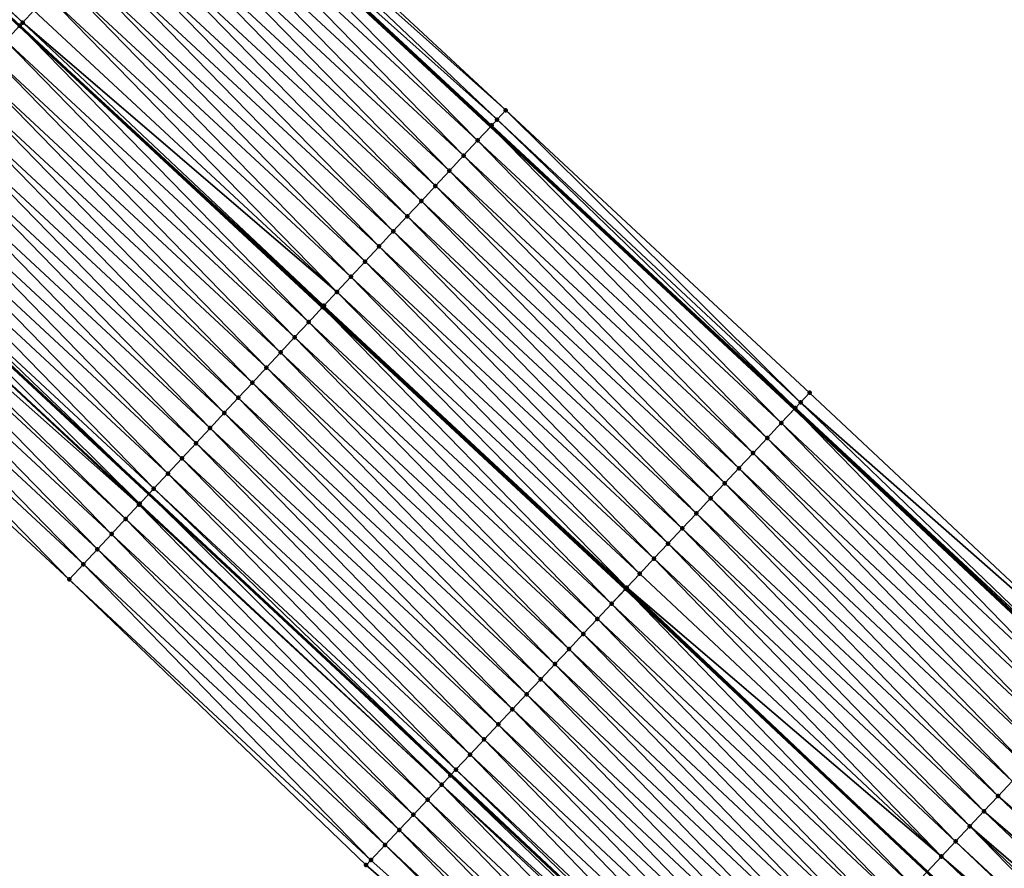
# Model space of a CAD drawing. Header units: feet. Extents: x 2017353 to 2024169, y 808050 to 818690.
# Tile 175 of 256: x 2019233 to 2019280, y 816994 to 817035. Entities that reach past the tile are written whole.
import ezdxf

# ---------------------------------------------------------------- set-up
doc = ezdxf.new("R2010")
doc.units = ezdxf.units.FT
doc.header["$MEASUREMENT"] = 0
for name, color, linetype, lineweight in [('EP_Travel Lane', 172, 'Continuous', 53), ('SB-Road Shots', 141, 'Continuous', 100), ('SB-Road X-Section', 40, 'Continuous', 13), ('STRIPING', 60, 'Continuous', 53)]:
    doc.layers.add(name, color=color, linetype=linetype, lineweight=lineweight)
doc.layers.add('I-77-MM15-17_SB-Surface-BORDER', color=7, linetype='Continuous')
doc.layers.add('I-77-MM15-17_SB-Surface-TIN', color=7, linetype='Continuous')

msp = doc.modelspace()

# ---------------------------------------------------------------- linework, layer by layer
at = {"layer": 'EP_Travel Lane'}
for points in [[(2019063.601578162, 817205.3110846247, 260.4638219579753), (2019078.482411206, 817191.9494082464, 260.300167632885), (2019093.363926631, 817178.6011606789, 260.1518618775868), (2019108.252908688, 817165.2487333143, 259.9724425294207), (2019123.233696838, 817151.6535633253, 259.8053416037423), (2019137.89872925, 817138.0553322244, 259.6471731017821), (2019152.563950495, 817124.4569260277, 259.5197977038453), (2019167.235568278, 817110.9638564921, 259.3626557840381), (2019181.965295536, 817097.4356981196, 259.2072022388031), (2019196.724088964, 817083.8278422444, 259.0363187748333), (2019211.380097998, 817070.2197935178, 258.8862421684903), (2019226.036212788, 817056.6116465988, 258.7568789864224), (2019240.69884621, 817043.0028193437, 258.647696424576), (2019255.358139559, 817029.3979750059, 258.5309662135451), (2019270.052970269, 817015.7353501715, 258.4272613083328), (2019284.639917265, 817002.0529987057, 258.3064857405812), (2019299.205944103, 816988.182783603, 258.1857839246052), (2019313.680638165, 816974.3818382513, 258.0544726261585)], [(2019062.338991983, 817173.9794719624, 259.4756970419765), (2019077.204402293, 817160.5910108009, 259.3192541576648), (2019092.061525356, 817147.2026964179, 259.1735184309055), (2019106.724723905, 817133.8592373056, 259.0095837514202), (2019121.389770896, 817120.2609926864, 258.8537930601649), (2019136.054817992, 817106.6627479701, 258.6980233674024), (2019150.811031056, 817093.0893919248, 258.5357624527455), (2019165.540804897, 817079.5611907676, 258.3890104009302), (2019180.204331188, 817066.0438939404, 258.2556605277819), (2019194.860270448, 817052.4359099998, 258.0919136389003), (2019209.516275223, 817038.8278652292, 257.9409946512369), (2019224.171940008, 817025.222979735, 257.8515261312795), (2019238.829950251, 817011.6164667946, 257.7722397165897), (2019253.438118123, 816998.0276558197, 257.6736241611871), (2019268.025129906, 816984.3452435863, 257.5702475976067), (2019282.484302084, 816970.6513011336, 257.4473944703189), (2019297.001912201, 816956.8951583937, 257.3398401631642), (2019311.46063395, 816943.1210283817, 257.2283707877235)]]:
    msp.add_polyline3d(points, dxfattribs=at)
at = {"layer": 'I-77-MM15-17_SB-Surface-BORDER', "color": 3, "linetype": 'Continuous', "lineweight": -3}
for points in [[(2019064.027519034, 817205.7853363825, 260.4746015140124), (2019078.489833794, 817191.9576719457, 260.3004268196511), (2019093.423433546, 817178.667489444, 260.1542779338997), (2019108.325034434, 817165.3291343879, 259.9747324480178), (2019123.488783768, 817151.9286006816, 259.810326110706), (2019138.284602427, 817138.4713394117, 259.6583927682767), (2019153.309852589, 817125.2612676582, 259.5260533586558), (2019167.97708155, 817111.7711661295, 259.3686679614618), (2019182.706745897, 817098.2430648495, 259.2015409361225), (2019197.470570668, 817084.6318205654, 259.0353299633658), (2019212.126581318, 817071.0237651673, 258.8860749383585), (2019227.463142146, 817058.1484112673, 258.761996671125), (2019241.438536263, 817043.7988324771, 258.651332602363), (2019256.089453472, 817030.1850403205, 258.5259578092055), (2019270.779953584, 817016.5104004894, 258.4267358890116), (2019285.366892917, 817002.8280436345, 258.3055881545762), (2019300.422388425, 816989.4585326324, 258.1948991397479), (2019315.102579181, 816975.8731999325, 258.0540224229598)], [(2019307.439458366, 816938.9303881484, 256.9937612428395), (2019293.072705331, 816952.7762279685, 257.1013300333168), (2019278.4682646, 816966.4413742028, 257.2005644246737), (2019264.486890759, 816980.5747684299, 257.343767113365), (2019249.336305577, 816993.6567081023, 257.3987889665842), (2019234.98381239, 817007.4792714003, 257.5186583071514), (2019220.33275797, 817021.0931910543, 257.6082271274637), (2019205.684344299, 817034.7030702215, 257.7229823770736), (2019191.028228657, 817048.3112231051, 257.8516870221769), (2019176.372205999, 817061.9192896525, 257.9985980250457), (2019161.731710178, 817075.4165903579, 258.1271586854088), (2019147.001931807, 817088.9447963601, 258.2729996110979), (2019132.508912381, 817102.8417503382, 258.4470456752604), (2019118.135900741, 817116.7547266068, 258.6202365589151), (2019103.575413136, 817130.4654448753, 258.7994860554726), (2019088.802123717, 817143.570370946, 258.9729777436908), (2019074.641664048, 817157.7350489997, 259.1623522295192), (2019059.708825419, 817171.0519381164, 259.3211981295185)]]:
    msp.add_polyline3d(points, dxfattribs=at)
at = {"layer": 'I-77-MM15-17_SB-Surface-TIN', "color": 128, "linetype": 'Continuous', "lineweight": -3}
for points in [[(2019232.728123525, 817034.4272843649, 258.3337207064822), (2019218.117301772, 817048.0863318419, 258.421848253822), (2019217.935444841, 817047.8905854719, 258.4105845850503)], [(2019232.588150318, 817034.2767176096, 258.3246270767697), (2019217.935444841, 817047.8905854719, 258.4105845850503), (2019232.579723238, 817034.2676526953, 258.3240861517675)], [(2019232.588150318, 817034.2767176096, 258.3246270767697), (2019232.728123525, 817034.4272843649, 258.3337207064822), (2019217.935444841, 817047.8905854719, 258.4105845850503)], [(2019232.728123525, 817034.4272843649, 258.3337207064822), (2019233.268930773, 817035.0092051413, 258.3449398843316), (2019218.117301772, 817048.0863318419, 258.421848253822)], [(2019255.670497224, 817029.734104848, 258.5340678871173), (2019241.165418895, 817043.5048412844, 258.6600790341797), (2019240.757827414, 817043.0662784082, 258.6497059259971)], [(2019256.089453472, 817030.1850403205, 258.5259578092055), (2019241.438536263, 817043.7988324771, 258.651332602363), (2019241.165418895, 817043.5048412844, 258.6600790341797)], [(2019255.670497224, 817029.734104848, 258.5340678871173), (2019256.089453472, 817030.1850403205, 258.5259578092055), (2019241.165418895, 817043.5048412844, 258.6600790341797)], [(2019254.728026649, 817028.7199406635, 258.520322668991), (2019240.69884621, 817043.0028193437, 258.647696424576), (2019240.077035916, 817042.3338011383, 258.6265112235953)], [(2019240.757827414, 817043.0662784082, 258.6497059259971), (2019240.69884621, 817043.0028193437, 258.647696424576), (2019255.358139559, 817029.3979750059, 258.5309662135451)], [(2019254.728026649, 817028.7199406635, 258.520322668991), (2019255.358139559, 817029.3979750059, 258.5309662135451), (2019240.69884621, 817043.0028193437, 258.647696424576)], [(2019255.408773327, 817029.45245958, 258.5318214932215), (2019240.757827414, 817043.0662784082, 258.6497059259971), (2019255.358139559, 817029.3979750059, 258.5309662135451)], [(2019255.408773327, 817029.45245958, 258.5318214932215), (2019255.670497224, 817029.734104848, 258.5340678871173), (2019240.757827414, 817043.0662784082, 258.6497059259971)], [(2019254.0472014, 817027.9874947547, 258.4883206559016), (2019240.077035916, 817042.3338011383, 258.6265112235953), (2019239.39619844, 817041.601366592, 258.5913181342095)], [(2019254.0472014, 817027.9874947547, 258.4883206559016), (2019254.728026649, 817028.7199406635, 258.520322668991), (2019240.077035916, 817042.3338011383, 258.6265112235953)], [(2019253.366381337, 817027.2550440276, 258.457671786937), (2019239.39619844, 817041.601366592, 258.5913181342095), (2019238.715366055, 817040.8689273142, 258.557453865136)], [(2019253.366381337, 817027.2550440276, 258.457671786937), (2019254.0472014, 817027.9874947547, 258.4883206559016), (2019239.39619844, 817041.601366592, 258.5913181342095)], [(2019252.685582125, 817026.5225739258, 258.432464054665), (2019238.715366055, 817040.8689273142, 258.557453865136), (2019238.034579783, 817040.1364451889, 258.5356227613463)], [(2019252.685582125, 817026.5225739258, 258.432464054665), (2019253.366381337, 817027.2550440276, 258.457671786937), (2019238.715366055, 817040.8689273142, 258.557453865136)], [(2019252.004785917, 817025.7901010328, 258.4080401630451), (2019238.034579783, 817040.1364451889, 258.5356227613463), (2019237.3537783, 817039.4039771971, 258.5098224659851)], [(2019252.004785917, 817025.7901010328, 258.4080401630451), (2019252.685582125, 817026.5225739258, 258.432464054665), (2019238.034579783, 817040.1364451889, 258.5356227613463)], [(2019251.323988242, 817025.0576295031, 258.3832334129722), (2019237.3537783, 817039.4039771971, 258.5098224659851), (2019236.672969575, 817038.6715159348, 258.4821322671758)], [(2019251.323988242, 817025.0576295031, 258.3832334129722), (2019252.004785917, 817025.7901010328, 258.4080401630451), (2019237.3537783, 817039.4039771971, 258.5098224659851)], [(2019250.643187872, 817024.3251604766, 258.3577236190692), (2019236.672969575, 817038.6715159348, 258.4821322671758), (2019235.992172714, 817037.9390436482, 258.4575380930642)], [(2019250.643187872, 817024.3251604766, 258.3577236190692), (2019251.323988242, 817025.0576295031, 258.3832334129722), (2019236.672969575, 817038.6715159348, 258.4821322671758)], [(2019249.962381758, 817023.5926967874, 258.3307149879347), (2019235.992172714, 817037.9390436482, 258.4575380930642), (2019235.311383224, 817037.2065645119, 258.4348675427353)], [(2019249.962381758, 817023.5926967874, 258.3307149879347), (2019250.643187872, 817024.3251604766, 258.3577236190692), (2019235.992172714, 817037.9390436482, 258.4575380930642)], [(2019249.281548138, 817022.8602586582, 258.2965281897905), (2019235.311383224, 817037.2065645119, 258.4348675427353), (2019234.630553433, 817036.4741228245, 258.4016799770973)], [(2019249.281548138, 817022.8602586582, 258.2965281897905), (2019249.962381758, 817023.5926967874, 258.3307149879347), (2019235.311383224, 817037.2065645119, 258.4348675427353)], [(2019248.600736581, 817022.1278000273, 258.2680989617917), (2019234.630553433, 817036.4741228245, 258.4016799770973), (2019233.949744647, 817035.7416616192, 258.3739737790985)], [(2019248.600736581, 817022.1278000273, 258.2680989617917), (2019249.281548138, 817022.8602586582, 258.2965281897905), (2019234.630553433, 817036.4741228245, 258.4016799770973)], [(2019247.919906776, 817021.3953583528, 258.2349077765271), (2019233.949744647, 817035.7416616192, 258.3739737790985), (2019233.268930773, 817035.0092051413, 258.3449398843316)], [(2019247.919906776, 817021.3953583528, 258.2349077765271), (2019248.600736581, 817022.1278000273, 258.2680989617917), (2019233.949744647, 817035.7416616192, 258.3739737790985)], [(2019247.919906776, 817021.3953583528, 258.2349077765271), (2019233.268930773, 817035.0092051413, 258.3449398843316), (2019232.728123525, 817034.4272843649, 258.3337207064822)], [(2019247.293709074, 817020.7216207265, 258.2134325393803), (2019232.728123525, 817034.4272843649, 258.3337207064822), (2019232.588150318, 817034.2767176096, 258.3246270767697)], [(2019247.293709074, 817020.7216207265, 258.2134325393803), (2019247.919906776, 817021.3953583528, 258.2349077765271), (2019232.728123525, 817034.4272843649, 258.3337207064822)], [(2019246.558268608, 817019.9304550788, 258.1741210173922), (2019232.579723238, 817034.2676526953, 258.3240861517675), (2019231.907280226, 817033.54431337, 258.2809227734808)], [(2019232.588150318, 817034.2767176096, 258.3246270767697), (2019232.579723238, 817034.2676526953, 258.3240861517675), (2019247.230682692, 817020.6538172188, 258.2102643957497)], [(2019246.558268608, 817019.9304550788, 258.1741210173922), (2019247.230682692, 817020.6538172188, 258.2102643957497), (2019232.579723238, 817034.2676526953, 258.3240861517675)], [(2019247.239111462, 817020.662884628, 258.2107174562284), (2019232.588150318, 817034.2767176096, 258.3246270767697), (2019247.230682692, 817020.6538172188, 258.2102643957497)], [(2019247.239111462, 817020.662884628, 258.2107174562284), (2019247.293709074, 817020.7216207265, 258.2134325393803), (2019232.588150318, 817034.2767176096, 258.3246270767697)], [(2019245.877440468, 817019.198011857, 258.141364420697), (2019231.907280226, 817033.54431337, 258.2809227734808), (2019231.226431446, 817032.8118893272, 258.2427799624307)], [(2019245.877440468, 817019.198011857, 258.141364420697), (2019246.558268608, 817019.9304550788, 258.1741210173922), (2019231.907280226, 817033.54431337, 258.2809227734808)], [(2019245.196580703, 817018.4655980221, 258.1003548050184), (2019231.226431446, 817032.8118893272, 258.2427799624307), (2019230.545560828, 817032.0794855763, 258.198938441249)], [(2019245.196580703, 817018.4655980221, 258.1003548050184), (2019245.877440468, 817019.198011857, 258.141364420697), (2019231.226431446, 817032.8118893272, 258.2427799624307)], [(2019244.515721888, 817017.7331833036, 258.0595933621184), (2019230.545560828, 817032.0794855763, 258.198938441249), (2019229.864706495, 817031.3470666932, 258.1593465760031)], [(2019244.515721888, 817017.7331833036, 258.0595933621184), (2019245.196580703, 817018.4655980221, 258.1003548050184), (2019230.545560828, 817032.0794855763, 258.198938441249)], [(2019243.834892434, 817017.0007413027, 258.0264938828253), (2019229.864706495, 817031.3470666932, 258.1593465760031), (2019229.183871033, 817030.6146302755, 258.1246791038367)], [(2019243.834892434, 817017.0007413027, 258.0264938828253), (2019244.515721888, 817017.7331833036, 258.0595933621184), (2019229.864706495, 817031.3470666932, 258.1593465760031)], [(2019243.154077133, 817016.2682861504, 257.9970877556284), (2019229.183871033, 817030.6146302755, 258.1246791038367), (2019228.503042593, 817029.8821873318, 258.0918442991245)], [(2019243.154077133, 817016.2682861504, 257.9970877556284), (2019243.834892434, 817017.0007413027, 258.0264938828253), (2019229.183871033, 817030.6146302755, 258.1246791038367)], [(2019270.341169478, 817016.0425929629, 258.4286230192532), (2019256.089453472, 817030.1850403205, 258.5259578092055), (2019255.670497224, 817029.734104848, 258.5340678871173)], [(2019270.341169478, 817016.0425929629, 258.4286230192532), (2019270.779953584, 817016.5104004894, 258.4267358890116), (2019256.089453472, 817030.1850403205, 258.5259578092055)], [(2019242.473256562, 817015.5358358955, 257.96630623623), (2019228.503042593, 817029.8821873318, 258.0918442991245), (2019227.822204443, 817029.1497534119, 258.0564753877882)], [(2019242.473256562, 817015.5358358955, 257.96630623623), (2019243.154077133, 817016.2682861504, 257.9970877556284), (2019228.503042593, 817029.8821873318, 258.0918442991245)], [(2019270.095828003, 817015.7810362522, 258.427947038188), (2019255.670497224, 817029.734104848, 258.5340678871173), (2019255.408773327, 817029.45245958, 258.5318214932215)], [(2019270.095828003, 817015.7810362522, 258.427947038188), (2019270.341169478, 817016.0425929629, 258.4286230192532), (2019255.670497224, 817029.734104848, 258.5340678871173)], [(2019241.792421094, 817014.8033994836, 257.9316371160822), (2019227.822204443, 817029.1497534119, 258.0564753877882), (2019227.141354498, 817028.4173304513, 258.0180286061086)], [(2019241.792421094, 817014.8033994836, 257.9316371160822), (2019242.473256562, 817015.5358358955, 257.96630623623), (2019227.822204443, 817029.1497534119, 258.0564753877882)], [(2019269.411657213, 817015.0517144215, 258.4170002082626), (2019255.358139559, 817029.3979750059, 258.5309662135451), (2019254.728026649, 817028.7199406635, 258.520322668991)], [(2019255.408773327, 817029.45245958, 258.5318214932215), (2019255.358139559, 817029.3979750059, 258.5309662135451), (2019270.052970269, 817015.7353501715, 258.4272613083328)], [(2019269.411657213, 817015.0517144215, 258.4170002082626), (2019270.052970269, 817015.7353501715, 258.4272613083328), (2019255.358139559, 817029.3979750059, 258.5309662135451)], [(2019270.095828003, 817015.7810362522, 258.427947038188), (2019255.408773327, 817029.45245958, 258.5318214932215), (2019270.052970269, 817015.7353501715, 258.4272613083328)], [(2019268.727421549, 817014.3224534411, 258.3886077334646), (2019254.728026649, 817028.7199406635, 258.520322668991), (2019254.0472014, 817027.9874947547, 258.4883206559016)], [(2019268.727421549, 817014.3224534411, 258.3886077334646), (2019269.411657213, 817015.0517144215, 258.4170002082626), (2019254.728026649, 817028.7199406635, 258.520322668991)], [(2019241.111566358, 817014.0709809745, 257.8919402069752), (2019227.141354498, 817028.4173304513, 258.0180286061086), (2019226.460493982, 817027.6849173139, 257.9768231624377)], [(2019241.111566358, 817014.0709809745, 257.8919402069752), (2019241.792421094, 817014.8033994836, 257.9316371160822), (2019227.141354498, 817028.4173304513, 258.0180286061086)], [(2019240.430735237, 817013.3385405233, 257.8584054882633), (2019226.460493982, 817027.6849173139, 257.9768231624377), (2019225.779661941, 817026.9524777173, 257.9430483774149)], [(2019240.430735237, 817013.3385405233, 257.8584054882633), (2019241.111566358, 817014.0709809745, 257.8919402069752), (2019226.460493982, 817027.6849173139, 257.9768231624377)], [(2019268.043174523, 817013.5932031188, 258.3571595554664), (2019254.0472014, 817027.9874947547, 258.4883206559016), (2019253.366381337, 817027.2550440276, 258.457671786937)], [(2019268.043174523, 817013.5932031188, 258.3571595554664), (2019268.727421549, 817014.3224534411, 258.3886077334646), (2019254.0472014, 817027.9874947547, 258.4883206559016)], [(2019267.358936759, 817012.8639441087, 258.3282020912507), (2019253.366381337, 817027.2550440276, 258.457671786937), (2019252.685582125, 817026.5225739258, 258.432464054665)], [(2019267.358936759, 817012.8639441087, 258.3282020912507), (2019268.043174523, 817013.5932031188, 258.3571595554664), (2019253.366381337, 817027.2550440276, 258.457671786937)], [(2019239.749903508, 817012.6061006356, 257.8247124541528), (2019225.779661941, 817026.9524777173, 257.9430483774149), (2019225.098819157, 817026.2200481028, 257.9064702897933)], [(2019239.749903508, 817012.6061006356, 257.8247124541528), (2019240.430735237, 817013.3385405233, 257.8584054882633), (2019225.779661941, 817026.9524777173, 257.9430483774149)], [(2019239.069060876, 817011.8736708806, 257.7881738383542), (2019225.098819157, 817026.2200481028, 257.9064702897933), (2019224.41796159, 817025.4876322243, 257.8660346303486)], [(2019239.069060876, 817011.8736708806, 257.7881738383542), (2019239.749903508, 817012.6061006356, 257.8247124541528), (2019225.098819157, 817026.2200481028, 257.9064702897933)], [(2019266.674702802, 817012.1346815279, 258.3002684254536), (2019252.685582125, 817026.5225739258, 258.432464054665), (2019252.004785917, 817025.7901010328, 258.4080401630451)], [(2019266.674702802, 817012.1346815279, 258.3002684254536), (2019267.358936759, 817012.8639441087, 258.3282020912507), (2019252.685582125, 817026.5225739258, 258.432464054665)], [(2019265.990478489, 817011.4054099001, 258.2749284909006), (2019252.004785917, 817025.7901010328, 258.4080401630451), (2019251.323988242, 817025.0576295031, 258.3832334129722)], [(2019265.990478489, 817011.4054099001, 258.2749284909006), (2019266.674702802, 817012.1346815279, 258.3002684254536), (2019252.004785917, 817025.7901010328, 258.4080401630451)], [(2019224.41796159, 817025.4876322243, 257.8660346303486), (2019224.171940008, 817025.222979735, 257.8515261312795), (2019238.829950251, 817011.6164667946, 257.7722397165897)], [(2019239.069060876, 817011.8736708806, 257.7881738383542), (2019224.41796159, 817025.4876322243, 257.8660346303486), (2019238.829950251, 817011.6164667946, 257.7722397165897)], [(2019238.388184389, 817011.1412725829, 257.7428008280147), (2019224.171940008, 817025.222979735, 257.8515261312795), (2019223.737105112, 817024.7552153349, 257.8258828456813)], [(2019238.388184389, 817011.1412725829, 257.7428008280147), (2019238.829950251, 817011.6164667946, 257.7722397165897), (2019224.171940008, 817025.222979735, 257.8515261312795)], [(2019265.306266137, 817010.676127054, 258.2528048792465), (2019251.323988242, 817025.0576295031, 258.3832334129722), (2019250.643187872, 817024.3251604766, 258.3577236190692)], [(2019265.306266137, 817010.676127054, 258.2528048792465), (2019265.990478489, 817011.4054099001, 258.2749284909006), (2019251.323988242, 817025.0576295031, 258.3832334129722)], [(2019237.707292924, 817010.4088882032, 257.693519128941), (2019223.384702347, 817024.3761581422, 257.8008595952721), (2019223.056212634, 817024.0228318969, 257.7763366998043)], [(2019238.349342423, 817011.0994933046, 257.7399713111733), (2019223.737105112, 817024.7552153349, 257.8258828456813), (2019223.384702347, 817024.3761581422, 257.8008595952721)], [(2019237.707292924, 817010.4088882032, 257.693519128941), (2019238.349342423, 817011.0994933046, 257.7399713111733), (2019223.384702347, 817024.3761581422, 257.8008595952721)], [(2019238.349342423, 817011.0994933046, 257.7399713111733), (2019238.388184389, 817011.1412725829, 257.7428008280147), (2019223.737105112, 817024.7552153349, 257.8258828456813)], [(2019264.622035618, 817009.9468612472, 258.225796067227), (2019250.643187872, 817024.3251604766, 258.3577236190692), (2019249.962381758, 817023.5926967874, 258.3307149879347)], [(2019264.622035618, 817009.9468612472, 258.225796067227), (2019265.306266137, 817010.676127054, 258.2528048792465), (2019250.643187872, 817024.3251604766, 258.3577236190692)], [(2019237.02642113, 817009.676485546, 257.6493704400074), (2019223.056212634, 817024.0228318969, 257.7763366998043), (2019222.375359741, 817023.2904116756, 257.7371206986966)], [(2019237.02642113, 817009.676485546, 257.6493704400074), (2019237.707292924, 817010.4088882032, 257.693519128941), (2019223.056212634, 817024.0228318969, 257.7763366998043)], [(2019263.937785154, 817009.2176141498, 258.193423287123), (2019249.962381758, 817023.5926967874, 258.3307149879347), (2019249.281548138, 817022.8602586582, 258.2965281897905)], [(2019263.937785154, 817009.2176141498, 258.193423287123), (2019264.622035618, 817009.9468612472, 258.225796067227), (2019249.962381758, 817023.5926967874, 258.3307149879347)], [(2019236.345550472, 817008.9440818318, 257.6055185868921), (2019222.375359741, 817023.2904116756, 257.7371206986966), (2019221.694473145, 817022.5580227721, 257.6891094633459)], [(2019236.345550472, 817008.9440818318, 257.6055185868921), (2019237.02642113, 817009.676485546, 257.6493704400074), (2019222.375359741, 817023.2904116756, 257.7371206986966)], [(2019235.66467174, 817008.2116856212, 257.5595594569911), (2019221.694473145, 817022.5580227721, 257.6891094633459), (2019221.013608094, 817021.8256138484, 257.6467205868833)], [(2019235.66467174, 817008.2116856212, 257.5595594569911), (2019236.345550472, 817008.9440818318, 257.6055185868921), (2019221.694473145, 817022.5580227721, 257.6891094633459)], [(2019263.253538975, 817008.4883630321, 258.1622031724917), (2019249.281548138, 817022.8602586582, 258.2965281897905), (2019248.600736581, 817022.1278000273, 258.2680989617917)], [(2019263.253538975, 817008.4883630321, 258.1622031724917), (2019263.937785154, 817009.2176141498, 258.193423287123), (2019249.281548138, 817022.8602586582, 258.2965281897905)], [(2019262.56929084, 817007.7591137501, 258.1304567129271), (2019248.600736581, 817022.1278000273, 258.2680989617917), (2019247.919906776, 817021.3953583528, 258.2349077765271)], [(2019262.56929084, 817007.7591137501, 258.1304567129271), (2019263.253538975, 817008.4883630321, 258.1622031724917), (2019248.600736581, 817022.1278000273, 258.2680989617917)], [(2019234.98381239, 817007.4792714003, 257.5186583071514), (2019221.013608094, 817021.8256138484, 257.6467205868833), (2019220.33275797, 817021.0931910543, 257.6082271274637)], [(2019234.98381239, 817007.4792714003, 257.5186583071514), (2019235.66467174, 817008.2116856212, 257.5595594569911), (2019221.013608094, 817021.8256138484, 257.6467205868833)], [(2019261.93781033, 817007.0860654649, 258.1061249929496), (2019247.919906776, 817021.3953583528, 258.2349077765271), (2019247.293709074, 817020.7216207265, 258.2134325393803)], [(2019261.93781033, 817007.0860654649, 258.1061249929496), (2019262.56929084, 817007.7591137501, 258.1304567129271), (2019247.919906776, 817021.3953583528, 258.2349077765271)], [(2019261.200784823, 817006.3006243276, 258.0643429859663), (2019247.230682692, 817020.6538172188, 258.2102643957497), (2019246.558268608, 817019.9304550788, 258.1741210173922)], [(2019247.239111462, 817020.662884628, 258.2107174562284), (2019247.230682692, 817020.6538172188, 258.2102643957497), (2019261.876599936, 817007.0208317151, 258.1029782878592)], [(2019261.200784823, 817006.3006243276, 258.0643429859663), (2019261.876599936, 817007.0208317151, 258.1029782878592), (2019247.230682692, 817020.6538172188, 258.2102643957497)], [(2019261.885060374, 817007.0298478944, 258.1034619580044), (2019247.293709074, 817020.7216207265, 258.2134325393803), (2019247.239111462, 817020.662884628, 258.2107174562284)], [(2019261.885060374, 817007.0298478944, 258.1034619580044), (2019247.239111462, 817020.662884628, 258.2107174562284), (2019261.876599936, 817007.0208317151, 258.1029782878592)], [(2019261.885060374, 817007.0298478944, 258.1034619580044), (2019261.93781033, 817007.0860654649, 258.1061249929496), (2019247.293709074, 817020.7216207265, 258.2134325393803)], [(2019260.516522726, 817005.5713881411, 258.0288420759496), (2019246.558268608, 817019.9304550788, 258.1741210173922), (2019245.877440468, 817019.198011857, 258.141364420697)], [(2019260.516522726, 817005.5713881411, 258.0288420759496), (2019261.200784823, 817006.3006243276, 258.0643429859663), (2019246.558268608, 817019.9304550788, 258.1741210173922)], [(2019259.832242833, 817004.8421686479, 257.9885551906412), (2019245.877440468, 817019.198011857, 258.141364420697), (2019245.196580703, 817018.4655980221, 258.1003548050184)], [(2019259.832242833, 817004.8421686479, 257.9885551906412), (2019260.516522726, 817005.5713881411, 258.0288420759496), (2019245.877440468, 817019.198011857, 258.141364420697)], [(2019259.147972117, 817004.112940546, 257.950736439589), (2019245.196580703, 817018.4655980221, 258.1003548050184), (2019244.515721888, 817017.7331833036, 258.0595933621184)], [(2019259.147972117, 817004.112940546, 257.950736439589), (2019259.832242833, 817004.8421686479, 257.9885551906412), (2019245.196580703, 817018.4655980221, 258.1003548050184)], [(2019258.463722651, 817003.3836925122, 257.9186321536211), (2019244.515721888, 817017.7331833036, 258.0595933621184), (2019243.834892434, 817017.0007413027, 258.0264938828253)], [(2019258.463722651, 817003.3836925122, 257.9186321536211), (2019259.147972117, 817004.112940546, 257.950736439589), (2019244.515721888, 817017.7331833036, 258.0595933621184)], [(2019257.779479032, 817002.654438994, 257.8881001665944), (2019243.834892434, 817017.0007413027, 258.0264938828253), (2019243.154077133, 817016.2682861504, 257.9970877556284)], [(2019257.779479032, 817002.654438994, 257.8881001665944), (2019258.463722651, 817003.3836925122, 257.9186321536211), (2019243.834892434, 817017.0007413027, 258.0264938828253)], [(2019257.095229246, 817001.92519126, 257.855909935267), (2019243.154077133, 817016.2682861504, 257.9970877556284), (2019242.473256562, 817015.5358358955, 257.96630623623)], [(2019257.095229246, 817001.92519126, 257.855909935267), (2019257.779479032, 817002.654438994, 257.8881001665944), (2019243.154077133, 817016.2682861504, 257.9970877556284)], [(2019285.366892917, 817002.8280436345, 258.3055881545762), (2019270.779953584, 817016.5104004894, 258.4267358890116), (2019270.341169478, 817016.0425929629, 258.4286230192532)], [(2019270.095828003, 817015.7810362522, 258.427947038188), (2019270.052970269, 817015.7353501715, 258.4272613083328), (2019284.639917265, 817002.0529987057, 258.3064857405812)], [(2019284.747956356, 817002.1681744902, 258.3073046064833), (2019270.341169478, 817016.0425929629, 258.4286230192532), (2019270.095828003, 817015.7810362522, 258.427947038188)], [(2019284.682768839, 817002.0986779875, 258.307202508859), (2019270.095828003, 817015.7810362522, 258.427947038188), (2019284.639917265, 817002.0529987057, 258.3064857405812)], [(2019284.682768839, 817002.0986779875, 258.307202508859), (2019284.747956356, 817002.1681744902, 258.3073046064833), (2019270.095828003, 817015.7810362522, 258.427947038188)], [(2019284.747956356, 817002.1681744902, 258.3073046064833), (2019285.366892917, 817002.8280436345, 258.3055881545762), (2019270.341169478, 817016.0425929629, 258.4286230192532)], [(2019256.410979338, 817001.1959436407, 257.8236868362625), (2019242.473256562, 817015.5358358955, 257.96630623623), (2019241.792421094, 817014.8033994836, 257.9316371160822)], [(2019256.410979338, 817001.1959436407, 257.8236868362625), (2019257.095229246, 817001.92519126, 257.855909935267), (2019242.473256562, 817015.5358358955, 257.96630623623)], [(2019283.998596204, 817001.3693578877, 258.2957585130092), (2019270.052970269, 817015.7353501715, 258.4272613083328), (2019269.411657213, 817015.0517144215, 258.4170002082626)], [(2019283.998596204, 817001.3693578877, 258.2957585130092), (2019284.639917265, 817002.0529987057, 258.3064857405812), (2019270.052970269, 817015.7353501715, 258.4272613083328)], [(2019255.726720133, 817000.4667047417, 257.7889635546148), (2019241.792421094, 817014.8033994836, 257.9316371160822), (2019241.111566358, 817014.0709809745, 257.8919402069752)], [(2019255.726720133, 817000.4667047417, 257.7889635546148), (2019256.410979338, 817001.1959436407, 257.8236868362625), (2019241.792421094, 817014.8033994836, 257.9316371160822)], [(2019283.314347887, 817000.6401087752, 258.2639625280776), (2019269.411657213, 817015.0517144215, 258.4170002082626), (2019268.727421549, 817014.3224534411, 258.3886077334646)], [(2019283.314347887, 817000.6401087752, 258.2639625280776), (2019283.998596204, 817001.3693578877, 258.2957585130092), (2019269.411657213, 817015.0517144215, 258.4170002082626)], [(2019282.630105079, 816999.9108544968, 258.2336476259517), (2019268.727421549, 817014.3224534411, 258.3886077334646), (2019268.043174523, 817013.5932031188, 258.3571595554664)], [(2019282.630105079, 816999.9108544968, 258.2336476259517), (2019283.314347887, 817000.6401087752, 258.2639625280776), (2019268.727421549, 817014.3224534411, 258.3886077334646)], [(2019255.042464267, 816999.7374627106, 257.755138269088), (2019241.111566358, 817014.0709809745, 257.8919402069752), (2019240.430735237, 817013.3385405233, 257.8584054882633)], [(2019255.042464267, 816999.7374627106, 257.755138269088), (2019255.726720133, 817000.4667047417, 257.7889635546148), (2019241.111566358, 817014.0709809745, 257.8919402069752)], [(2019281.945873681, 816999.1815895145, 258.2064014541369), (2019268.043174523, 817013.5932031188, 258.3571595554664), (2019267.358936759, 817012.8639441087, 258.3282020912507)], [(2019281.945873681, 816999.1815895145, 258.2064014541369), (2019282.630105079, 816999.9108544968, 258.2336476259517), (2019268.043174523, 817013.5932031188, 258.3571595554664)], [(2019254.358212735, 816999.008216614, 257.7224785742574), (2019240.430735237, 817013.3385405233, 257.8584054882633), (2019239.749903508, 817012.6061006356, 257.8247124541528)], [(2019254.358212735, 816999.008216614, 257.7224785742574), (2019255.042464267, 816999.7374627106, 257.755138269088), (2019240.430735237, 817013.3385405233, 257.8584054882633)], [(2019253.673953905, 816998.2789773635, 257.687856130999), (2019239.749903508, 817012.6061006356, 257.8247124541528), (2019239.069060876, 817011.8736708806, 257.7881738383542)], [(2019253.673953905, 816998.2789773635, 257.687856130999), (2019254.358212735, 816999.008216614, 257.7224785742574), (2019239.749903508, 817012.6061006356, 257.8247124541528)], [(2019281.261650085, 816998.4523172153, 258.181253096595), (2019267.358936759, 817012.8639441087, 258.3282020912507), (2019266.674702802, 817012.1346815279, 258.3002684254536)], [(2019281.261650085, 816998.4523172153, 258.181253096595), (2019281.945873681, 816999.1815895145, 258.2064014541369), (2019267.358936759, 817012.8639441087, 258.3282020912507)], [(2019280.577430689, 816997.7230409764, 258.1572341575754), (2019266.674702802, 817012.1346815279, 258.3002684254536), (2019265.990478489, 817011.4054099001, 258.2749284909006)], [(2019280.577430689, 816997.7230409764, 258.1572341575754), (2019281.261650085, 816998.4523172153, 258.181253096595), (2019266.674702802, 817012.1346815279, 258.3002684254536)], [(2019252.989651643, 816997.5497788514, 257.6415539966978), (2019238.829950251, 817011.6164667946, 257.7722397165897), (2019238.388184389, 817011.1412725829, 257.7428008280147)], [(2019239.069060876, 817011.8736708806, 257.7881738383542), (2019238.829950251, 817011.6164667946, 257.7722397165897), (2019253.438118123, 816998.0276558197, 257.6736241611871)], [(2019253.406591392, 816997.994058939, 257.6717216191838), (2019253.438118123, 816998.0276558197, 257.6736241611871), (2019238.829950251, 817011.6164667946, 257.7722397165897)], [(2019252.989651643, 816997.5497788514, 257.6415539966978), (2019253.406591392, 816997.994058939, 257.6717216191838), (2019238.829950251, 817011.6164667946, 257.7722397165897)], [(2019253.673953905, 816998.2789773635, 257.687856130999), (2019239.069060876, 817011.8736708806, 257.7881738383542), (2019253.438118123, 816998.0276558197, 257.6736241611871)], [(2019252.305334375, 816996.8205944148, 257.5912164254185), (2019238.349342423, 817011.0994933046, 257.7399713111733), (2019237.707292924, 817010.4088882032, 257.693519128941)], [(2019252.989651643, 816997.5497788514, 257.6415539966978), (2019238.388184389, 817011.1412725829, 257.7428008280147), (2019238.349342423, 817011.0994933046, 257.7399713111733)], [(2019252.305334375, 816996.8205944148, 257.5912164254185), (2019252.989651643, 816997.5497788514, 257.6415539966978), (2019238.349342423, 817011.0994933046, 257.7399713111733)], [(2019279.893220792, 816996.9937558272, 258.1357698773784), (2019265.990478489, 817011.4054099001, 258.2749284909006), (2019265.306266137, 817010.676127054, 258.2528048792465)], [(2019279.893220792, 816996.9937558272, 258.1357698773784), (2019280.577430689, 816997.7230409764, 258.1572341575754), (2019265.990478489, 817011.4054099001, 258.2749284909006)], [(2019279.209000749, 816996.2644801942, 258.1115773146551), (2019265.306266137, 817010.676127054, 258.2528048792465), (2019264.622035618, 817009.9468612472, 258.225796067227)], [(2019279.209000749, 816996.2644801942, 258.1115773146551), (2019279.893220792, 816996.9937558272, 258.1357698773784), (2019265.306266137, 817010.676127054, 258.2528048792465)], [(2019251.621038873, 816996.091389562, 257.5467321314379), (2019237.707292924, 817010.4088882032, 257.693519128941), (2019237.02642113, 817009.676485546, 257.6493704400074)], [(2019251.621038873, 816996.091389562, 257.5467321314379), (2019252.305334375, 816996.8205944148, 257.5912164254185), (2019237.707292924, 817010.4088882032, 257.693519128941)], [(2019250.93674423, 816995.3621839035, 257.5024788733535), (2019237.02642113, 817009.676485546, 257.6493704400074), (2019236.345550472, 817008.9440818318, 257.6055185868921)], [(2019250.93674423, 816995.3621839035, 257.5024788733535), (2019251.621038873, 816996.091389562, 257.5467321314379), (2019237.02642113, 817009.676485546, 257.6493704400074)], [(2019278.524763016, 816995.5352211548, 258.0826273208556), (2019264.622035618, 817009.9468612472, 258.225796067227), (2019263.937785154, 817009.2176141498, 258.193423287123)], [(2019278.524763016, 816995.5352211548, 258.0826273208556), (2019279.209000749, 816996.2644801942, 258.1115773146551), (2019264.622035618, 817009.9468612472, 258.225796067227)], [(2019277.840523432, 816994.8059638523, 258.0531794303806), (2019263.937785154, 817009.2176141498, 258.193423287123), (2019263.253538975, 817008.4883630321, 258.1622031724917)], [(2019277.840523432, 816994.8059638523, 258.0531794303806), (2019278.524763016, 816995.5352211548, 258.0826273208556), (2019263.937785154, 817009.2176141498, 258.193423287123)], [(2019250.252450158, 816994.6329777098, 257.4583790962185), (2019236.345550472, 817008.9440818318, 257.6055185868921), (2019235.66467174, 817008.2116856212, 257.5595594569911)], [(2019250.252450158, 816994.6329777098, 257.4583790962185), (2019250.93674423, 816995.3621839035, 257.5024788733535), (2019236.345550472, 817008.9440818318, 257.6055185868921)], [(2019249.568157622, 816993.9037700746, 257.4146924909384), (2019235.66467174, 817008.2116856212, 257.5595594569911), (2019234.98381239, 817007.4792714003, 257.5186583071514)], [(2019249.568157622, 816993.9037700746, 257.4146924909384), (2019250.252450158, 816994.6329777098, 257.4583790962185), (2019235.66467174, 817008.2116856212, 257.5595594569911)], [(2019277.156281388, 816994.0767088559, 258.0230703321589), (2019263.253538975, 817008.4883630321, 258.1622031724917), (2019262.56929084, 817007.7591137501, 258.1304567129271)], [(2019277.156281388, 816994.0767088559, 258.0230703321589), (2019277.840523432, 816994.8059638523, 258.0531794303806), (2019263.253538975, 817008.4883630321, 258.1622031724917)], [(2019277.153771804, 816994.0740341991, 258.0229571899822), (2019262.56929084, 817007.7591137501, 258.1304567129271), (2019261.93781033, 817007.0860654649, 258.1061249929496)], [(2019277.153771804, 816994.0740341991, 258.0229571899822), (2019277.156281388, 816994.0767088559, 258.0230703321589), (2019262.56929084, 817007.7591137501, 258.1304567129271)], [(2019249.336305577, 816993.6567081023, 257.3987889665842), (2019249.568157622, 816993.9037700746, 257.4146924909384), (2019234.98381239, 817007.4792714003, 257.5186583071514)], [(2019275.78777372, 816992.618220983, 257.9565104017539), (2019261.876599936, 817007.0208317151, 258.1029782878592), (2019261.200784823, 817006.3006243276, 258.0643429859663)], [(2019261.885060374, 817007.0298478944, 258.1034619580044), (2019261.876599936, 817007.0208317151, 258.1029782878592), (2019276.463575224, 816993.3384537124, 257.9897993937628)], [(2019275.78777372, 816992.618220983, 257.9565104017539), (2019276.463575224, 816993.3384537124, 257.9897993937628), (2019261.876599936, 817007.0208317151, 258.1029782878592)], [(2019276.472029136, 816993.3474634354, 257.9902158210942), (2019261.93781033, 817007.0860654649, 258.1061249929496), (2019261.885060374, 817007.0298478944, 258.1034619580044)], [(2019276.472029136, 816993.3474634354, 257.9902158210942), (2019261.885060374, 817007.0298478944, 258.1034619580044), (2019276.463575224, 816993.3384537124, 257.9897993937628)], [(2019276.472029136, 816993.3474634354, 257.9902158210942), (2019277.153771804, 816994.0740341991, 258.0229571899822), (2019261.93781033, 817007.0860654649, 258.1061249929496)], [(2019275.103508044, 816991.8889881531, 257.9200461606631), (2019261.200784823, 817006.3006243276, 258.0643429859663), (2019260.516522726, 817005.5713881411, 258.0288420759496)], [(2019275.103508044, 816991.8889881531, 257.9200461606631), (2019275.78777372, 816992.618220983, 257.9565104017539), (2019261.200784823, 817006.3006243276, 258.0643429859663)], [(2019274.419228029, 816991.1597687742, 257.8797256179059), (2019260.516522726, 817005.5713881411, 258.0288420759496), (2019259.832242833, 817004.8421686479, 257.9885551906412)], [(2019274.419228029, 816991.1597687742, 257.8797256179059), (2019275.103508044, 816991.8889881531, 257.9200461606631), (2019260.516522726, 817005.5713881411, 258.0288420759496)], [(2019273.734955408, 816990.4305424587, 257.8413937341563), (2019259.832242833, 817004.8421686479, 257.9885551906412), (2019259.147972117, 817004.112940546, 257.950736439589)], [(2019273.734955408, 816990.4305424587, 257.8413937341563), (2019274.419228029, 816991.1597687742, 257.8797256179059), (2019259.832242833, 817004.8421686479, 257.9885551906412)], [(2019273.0507063, 816989.701294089, 257.8093847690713), (2019259.147972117, 817004.112940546, 257.950736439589), (2019258.463722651, 817003.3836925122, 257.9186321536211)], [(2019273.0507063, 816989.701294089, 257.8093847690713), (2019273.734955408, 816990.4305424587, 257.8413937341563), (2019259.147972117, 817004.112940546, 257.950736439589)], [(2019272.366464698, 816988.9720386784, 257.7793943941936), (2019258.463722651, 817003.3836925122, 257.9186321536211), (2019257.779479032, 817002.654438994, 257.8881001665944)], [(2019272.366464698, 816988.9720386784, 257.7793943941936), (2019273.0507063, 816989.701294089, 257.8093847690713), (2019258.463722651, 817003.3836925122, 257.9186321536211)], [(2019271.682229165, 816988.2427775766, 257.7510357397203), (2019257.779479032, 817002.654438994, 257.8881001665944), (2019257.095229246, 817001.92519126, 257.855909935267)], [(2019271.682229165, 816988.2427775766, 257.7510357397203), (2019272.366464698, 816988.9720386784, 257.7793943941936), (2019257.779479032, 817002.654438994, 257.8881001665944)], [(2019270.997975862, 816987.5135331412, 257.7178988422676), (2019257.095229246, 817001.92519126, 257.855909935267), (2019256.410979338, 817001.1959436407, 257.8236868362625)], [(2019270.997975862, 816987.5135331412, 257.7178988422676), (2019271.682229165, 816988.2427775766, 257.7510357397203), (2019257.095229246, 817001.92519126, 257.855909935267)], [(2019270.31371045, 816986.7843000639, 257.6815055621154), (2019256.410979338, 817001.1959436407, 257.8236868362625), (2019255.726720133, 817000.4667047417, 257.7889635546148)], [(2019270.31371045, 816986.7843000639, 257.6815055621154), (2019270.997975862, 816987.5135331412, 257.7178988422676), (2019256.410979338, 817001.1959436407, 257.8236868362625)], [(2019269.629449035, 816986.0550632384, 257.6461868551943), (2019255.726720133, 817000.4667047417, 257.7889635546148), (2019255.042464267, 816999.7374627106, 257.755138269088)], [(2019269.629449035, 816986.0550632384, 257.6461868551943), (2019270.31371045, 816986.7843000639, 257.6815055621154), (2019255.726720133, 817000.4667047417, 257.7889635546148)], [(2019268.945193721, 816985.3258206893, 257.612509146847), (2019255.042464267, 816999.7374627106, 257.755138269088), (2019254.358212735, 816999.008216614, 257.7224785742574)], [(2019268.945193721, 816985.3258206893, 257.612509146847), (2019269.629449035, 816986.0550632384, 257.6461868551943), (2019255.042464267, 816999.7374627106, 257.755138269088)], [(2019268.260952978, 816984.5965644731, 257.5827498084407), (2019254.358212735, 816999.008216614, 257.7224785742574), (2019253.673953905, 816998.2789773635, 257.687856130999)], [(2019268.260952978, 816984.5965644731, 257.5827498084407), (2019268.945193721, 816985.3258206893, 257.612509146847), (2019254.358212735, 816999.008216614, 257.7224785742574)], [(2019253.673953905, 816998.2789773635, 257.687856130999), (2019253.438118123, 816998.0276558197, 257.6736241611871), (2019268.025129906, 816984.3452435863, 257.5702475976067)], [(2019268.260952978, 816984.5965644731, 257.5827498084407), (2019253.673953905, 816998.2789773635, 257.687856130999), (2019268.025129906, 816984.3452435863, 257.5702475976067)], [(2019267.772615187, 816984.0761341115, 257.5568604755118), (2019253.406591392, 816997.994058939, 257.6717216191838), (2019252.989651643, 816997.5497788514, 257.6415539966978)], [(2019253.406591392, 816997.994058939, 257.6717216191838), (2019268.025129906, 816984.3452435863, 257.5702475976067), (2019253.438118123, 816998.0276558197, 257.6736241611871)], [(2019267.772615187, 816984.0761341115, 257.5568604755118), (2019268.025129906, 816984.3452435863, 257.5702475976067), (2019253.406591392, 816997.994058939, 257.6717216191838)], [(2019295.106713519, 816983.8847971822, 258.0306691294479), (2019280.577430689, 816997.7230409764, 258.1572341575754), (2019279.893220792, 816996.9937558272, 258.1357698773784)], [(2019266.892372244, 816983.1381451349, 257.4965410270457), (2019252.989651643, 816997.5497788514, 257.6415539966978), (2019252.305334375, 816996.8205944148, 257.5912164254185)], [(2019266.892372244, 816983.1381451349, 257.4965410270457), (2019267.576678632, 816983.8673397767, 257.5439536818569), (2019252.989651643, 816997.5497788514, 257.6415539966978)], [(2019267.576678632, 816983.8673397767, 257.5439536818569), (2019267.772615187, 816984.0761341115, 257.5568604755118), (2019252.989651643, 816997.5497788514, 257.6415539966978)], [(2019266.20808233, 816982.4089350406, 257.4535585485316), (2019252.305334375, 816996.8205944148, 257.5912164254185), (2019251.621038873, 816996.091389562, 257.5467321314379)], [(2019266.20808233, 816982.4089350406, 257.4535585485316), (2019266.892372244, 816983.1381451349, 257.4965410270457), (2019252.305334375, 816996.8205944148, 257.5912164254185)], [(2019294.416551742, 816983.1611420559, 258.0079796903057), (2019279.893220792, 816996.9937558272, 258.1357698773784), (2019279.209000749, 816996.2644801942, 258.1115773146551)], [(2019294.416551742, 816983.1611420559, 258.0079796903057), (2019295.106713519, 816983.8847971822, 258.0306691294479), (2019279.893220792, 816996.9937558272, 258.1357698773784)], [(2019293.726383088, 816982.4374934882, 257.9837211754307), (2019279.209000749, 816996.2644801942, 258.1115773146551), (2019278.524763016, 816995.5352211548, 258.0826273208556)], [(2019293.726383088, 816982.4374934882, 257.9837211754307), (2019294.416551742, 816983.1611420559, 258.0079796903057), (2019279.209000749, 816996.2644801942, 258.1115773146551)], [(2019265.523791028, 816981.6797262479, 257.4102028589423), (2019251.621038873, 816996.091389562, 257.5467321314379), (2019250.93674423, 816995.3621839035, 257.5024788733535)], [(2019265.523791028, 816981.6797262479, 257.4102028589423), (2019266.20808233, 816982.4089350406, 257.4535585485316), (2019251.621038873, 816996.091389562, 257.5467321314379)], [(2019264.839494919, 816980.9505219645, 257.3655543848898), (2019250.93674423, 816995.3621839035, 257.5024788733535), (2019250.252450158, 816994.6329777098, 257.4583790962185)], [(2019264.839494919, 816980.9505219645, 257.3655543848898), (2019265.523791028, 816981.6797262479, 257.4102028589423), (2019250.93674423, 816995.3621839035, 257.5024788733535)], [(2019292.522356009, 816981.1750751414, 257.9396021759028), (2019278.524763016, 816995.5352211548, 258.0826273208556), (2019277.840523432, 816994.8059638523, 258.0531794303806)], [(2019292.522356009, 816981.1750751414, 257.9396021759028), (2019293.036217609, 816981.713841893, 257.9601870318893), (2019278.524763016, 816995.5352211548, 258.0826273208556)], [(2019293.036217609, 816981.713841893, 257.9601870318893), (2019293.726383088, 816982.4374934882, 257.9837211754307), (2019278.524763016, 816995.5352211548, 258.0826273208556)], [(2019292.346027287, 816980.990213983, 257.9309862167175), (2019277.840523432, 816994.8059638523, 258.0531794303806), (2019277.156281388, 816994.0767088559, 258.0230703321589)], [(2019292.346027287, 816980.990213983, 257.9309862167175), (2019292.522356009, 816981.1750751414, 257.9396021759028), (2019277.840523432, 816994.8059638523, 258.0531794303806)], [(2019264.486890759, 816980.5747684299, 257.343767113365), (2019250.252450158, 816994.6329777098, 257.4583790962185), (2019249.568157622, 816993.9037700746, 257.4146924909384)], [(2019264.486890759, 816980.5747684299, 257.343767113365), (2019264.839494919, 816980.9505219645, 257.3655543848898), (2019250.252450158, 816994.6329777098, 257.4583790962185)], [(2019264.486890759, 816980.5747684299, 257.343767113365), (2019249.568157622, 816993.9037700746, 257.4146924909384), (2019249.336305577, 816993.6567081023, 257.3987889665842)], [(2019291.65582599, 816980.2665965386, 257.8992816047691), (2019277.153771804, 816994.0740341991, 258.0229571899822), (2019276.472029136, 816993.3474634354, 257.9902158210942)], [(2019291.65582599, 816980.2665965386, 257.8992816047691), (2019277.156281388, 816994.0767088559, 258.0230703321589), (2019277.153771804, 816994.0740341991, 258.0229571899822)], [(2019291.65582599, 816980.2665965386, 257.8992816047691), (2019292.346027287, 816980.990213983, 257.9309862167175), (2019277.156281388, 816994.0767088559, 258.0230703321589)]]:
    msp.add_3dface(points, dxfattribs=at)
at = {"layer": 'SB-Road Shots', "lineweight": 100}
for p in [(2019232.728123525, 817034.4272843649, 258.3337207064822), (2019232.588150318, 817034.2767176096, 258.3246270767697), (2019256.089453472, 817030.1850403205, 258.5259578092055), (2019255.670497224, 817029.734104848, 258.5340678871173), (2019255.408773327, 817029.45245958, 258.5318214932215), (2019254.728026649, 817028.7199406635, 258.520322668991), (2019254.0472014, 817027.9874947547, 258.4883206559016), (2019253.366381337, 817027.2550440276, 258.457671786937), (2019252.685582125, 817026.5225739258, 258.432464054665), (2019252.004785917, 817025.7901010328, 258.4080401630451), (2019251.323988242, 817025.0576295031, 258.3832334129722), (2019250.643187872, 817024.3251604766, 258.3577236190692), (2019249.962381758, 817023.5926967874, 258.3307149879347), (2019249.281548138, 817022.8602586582, 258.2965281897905), (2019248.600736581, 817022.1278000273, 258.2680989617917), (2019247.919906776, 817021.3953583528, 258.2349077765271), (2019247.239111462, 817020.662884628, 258.2107174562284), (2019247.293709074, 817020.7216207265, 258.2134325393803), (2019246.558268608, 817019.9304550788, 258.1741210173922), (2019245.877440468, 817019.198011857, 258.141364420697), (2019245.196580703, 817018.4655980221, 258.1003548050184), (2019244.515721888, 817017.7331833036, 258.0595933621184), (2019243.834892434, 817017.0007413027, 258.0264938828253), (2019243.154077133, 817016.2682861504, 257.9970877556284), (2019270.779953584, 817016.5104004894, 258.4267358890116), (2019270.095828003, 817015.7810362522, 258.427947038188), (2019270.341169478, 817016.0425929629, 258.4286230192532), (2019242.473256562, 817015.5358358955, 257.96630623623), (2019241.792421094, 817014.8033994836, 257.9316371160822), (2019269.411657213, 817015.0517144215, 258.4170002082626), (2019268.727421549, 817014.3224534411, 258.3886077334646), (2019241.111566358, 817014.0709809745, 257.8919402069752), (2019268.043174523, 817013.5932031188, 258.3571595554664), (2019240.430735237, 817013.3385405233, 257.8584054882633), (2019239.749903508, 817012.6061006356, 257.8247124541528), (2019267.358936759, 817012.8639441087, 258.3282020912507), (2019266.674702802, 817012.1346815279, 258.3002684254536), (2019239.069060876, 817011.8736708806, 257.7881738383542), (2019238.349342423, 817011.0994933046, 257.7399713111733), (2019238.388184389, 817011.1412725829, 257.7428008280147), (2019265.990478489, 817011.4054099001, 258.2749284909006), (2019265.306266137, 817010.676127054, 258.2528048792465), (2019237.707292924, 817010.4088882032, 257.693519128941), (2019237.02642113, 817009.676485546, 257.6493704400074), (2019264.622035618, 817009.9468612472, 258.225796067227), (2019263.937785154, 817009.2176141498, 258.193423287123), (2019236.345550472, 817008.9440818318, 257.6055185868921), (2019235.66467174, 817008.2116856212, 257.5595594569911), (2019263.253538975, 817008.4883630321, 258.1622031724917), (2019262.56929084, 817007.7591137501, 258.1304567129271), (2019234.98381239, 817007.4792714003, 257.5186583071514), (2019261.885060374, 817007.0298478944, 258.1034619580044), (2019261.93781033, 817007.0860654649, 258.1061249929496), (2019261.200784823, 817006.3006243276, 258.0643429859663), (2019260.516522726, 817005.5713881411, 258.0288420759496), (2019259.832242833, 817004.8421686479, 257.9885551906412), (2019259.147972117, 817004.112940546, 257.950736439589), (2019258.463722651, 817003.3836925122, 257.9186321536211), (2019257.779479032, 817002.654438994, 257.8881001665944), (2019257.095229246, 817001.92519126, 257.855909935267), (2019256.410979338, 817001.1959436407, 257.8236868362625), (2019255.726720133, 817000.4667047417, 257.7889635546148), (2019255.042464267, 816999.7374627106, 257.755138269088), (2019254.358212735, 816999.008216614, 257.7224785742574), (2019253.673953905, 816998.2789773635, 257.687856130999), (2019253.406591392, 816997.994058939, 257.6717216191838), (2019252.989651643, 816997.5497788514, 257.6415539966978), (2019252.305334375, 816996.8205944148, 257.5912164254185), (2019279.893220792, 816996.9937558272, 258.1357698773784), (2019279.209000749, 816996.2644801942, 258.1115773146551), (2019251.621038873, 816996.091389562, 257.5467321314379), (2019250.93674423, 816995.3621839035, 257.5024788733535), (2019278.524763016, 816995.5352211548, 258.0826273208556), (2019277.840523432, 816994.8059638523, 258.0531794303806), (2019250.252450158, 816994.6329777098, 257.4583790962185), (2019249.568157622, 816993.9037700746, 257.4146924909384), (2019277.153771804, 816994.0740341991, 258.0229571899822), (2019277.156281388, 816994.0767088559, 258.0230703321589), (2019249.336305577, 816993.6567081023, 257.3987889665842)]:
    msp.add_point(p, dxfattribs=at)
at = {"layer": 'SB-Road X-Section', "extrusion": (-0.7325498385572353, 0.68069330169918, 0.005230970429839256), "elevation": -923037.3957502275, "flags": 128}
msp.add_lwpolyline([(-1973036.418987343, 5087.102255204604), (-1973036.017709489, 5087.111001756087), (-1973035.418987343, 5087.100628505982), (-1973034.418987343, 5087.077433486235), (-1973033.418987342, 5087.042239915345), (-1973032.418987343, 5087.008375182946), (-1973031.418987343, 5086.986543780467), (-1973030.418987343, 5086.960743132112), (-1973029.418987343, 5086.93305255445), (-1973028.418987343, 5086.908458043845), (-1973027.418987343, 5086.885787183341), (-1973026.418987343, 5086.85259916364), (-1973025.418987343, 5086.824892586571), (-1973024.418987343, 5086.795858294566), (-1973023.624566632, 5086.784638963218), (-1973023.418987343, 5086.775545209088), (-1973022.418987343, 5086.731840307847), (-1973021.418987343, 5086.693696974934), (-1973020.418987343, 5086.649854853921), (-1973019.418987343, 5086.610262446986), (-1973018.418987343, 5086.575594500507), (-1973017.418987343, 5086.542759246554), (-1973016.418987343, 5086.507389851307), (-1973015.418987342, 5086.468942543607), (-1973014.418987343, 5086.42773653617), (-1973013.418987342, 5086.393961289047), (-1973012.418987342, 5086.35738270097), (-1973011.418987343, 5086.316946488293), (-1973010.418987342, 5086.276794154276), (-1973009.901423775, 5086.251770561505), (-1973009.418987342, 5086.227247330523), (-1973008.418987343, 5086.188030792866), (-1973007.418987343, 5086.140018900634), (-1973006.418987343, 5086.097629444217), (-1973005.418987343, 5086.059135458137)], dxfattribs=at)
at = {"layer": 'SB-Road X-Section', "extrusion": (-0.7325498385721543, 0.6806933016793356, 0.005230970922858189), "elevation": -923057.3957964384, "flags": 128}
msp.add_lwpolyline([(-1973036.418964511, 5087.08195488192), (-1973035.80344267, 5087.090065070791), (-1973035.418964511, 5087.087818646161), (-1973034.418964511, 5087.076319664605), (-1973033.418964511, 5087.044317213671), (-1973032.418964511, 5087.013667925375), (-1973031.418964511, 5086.988459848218), (-1973030.418964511, 5086.964035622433), (-1973029.418964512, 5086.939228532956), (-1973028.418964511, 5086.913718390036), (-1973027.418964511, 5086.886709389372), (-1973026.418964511, 5086.852522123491), (-1973025.418964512, 5086.824092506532), (-1973024.418964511, 5086.790900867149), (-1973023.499156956, 5086.769425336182), (-1973023.418964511, 5086.766710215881), (-1973022.418964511, 5086.730113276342), (-1973021.418964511, 5086.697356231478), (-1973020.418964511, 5086.656346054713), (-1973019.418964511, 5086.615584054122), (-1973018.418964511, 5086.582484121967), (-1973017.418964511, 5086.553077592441), (-1973016.418964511, 5086.522295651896), (-1973015.418964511, 5086.487626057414), (-1973014.418964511, 5086.44792860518), (-1973013.418964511, 5086.414393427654), (-1973012.418964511, 5086.380699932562), (-1973011.418964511, 5086.344160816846), (-1973010.418964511, 5086.298787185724), (-1973010.361918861, 5086.29595763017), (-1973009.418964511, 5086.249504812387), (-1973008.418964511, 5086.205355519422), (-1973007.418964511, 5086.161503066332), (-1973006.418964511, 5086.115543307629), (-1973005.418964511, 5086.074641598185)], dxfattribs=at)
at = {"layer": 'SB-Road X-Section', "extrusion": (-0.7293505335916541, 0.6841211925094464, 0.005098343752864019), "elevation": -913816.5938817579, "flags": 128}
msp.add_lwpolyline([(-1977343.060608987, 4917.441768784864), (-1977342.419223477, 4917.443655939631), (-1977342.060608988, 4917.442979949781), (-1977341.060608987, 4917.43203297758), (-1977340.060608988, 4917.403640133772), (-1977339.060608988, 4917.372191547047), (-1977338.060608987, 4917.343233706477), (-1977337.060608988, 4917.315299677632), (-1977336.060608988, 4917.28995941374), (-1977335.060608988, 4917.267835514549), (-1977334.060608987, 4917.240826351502), (-1977333.060608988, 4917.208453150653), (-1977332.060608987, 4917.177232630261), (-1977331.060608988, 4917.145485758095), (-1977330.137699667, 4917.121153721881), (-1977330.060608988, 4917.118490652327), (-1977329.060608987, 4917.079371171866), (-1977328.060608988, 4917.043869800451), (-1977327.060608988, 4917.003582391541), (-1977326.060608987, 4916.965763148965), (-1977325.060608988, 4916.933658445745), (-1977324.060608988, 4916.903126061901), (-1977323.060608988, 4916.870935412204), (-1977322.060608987, 4916.838711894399), (-1977321.060608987, 4916.803988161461), (-1977320.060608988, 4916.770162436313), (-1977319.060608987, 4916.737502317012), (-1977318.060608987, 4916.702879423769), (-1977317.669890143, 4916.68674470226), (-1977317.060608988, 4916.656576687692), (-1977316.060608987, 4916.606238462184), (-1977315.060608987, 4916.56175359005), (-1977314.060608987, 4916.517499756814), (-1977313.060608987, 4916.473399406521), (-1977312.060608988, 4916.429712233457), (-1977311.721794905, 4916.413808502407)], dxfattribs=at)
at = {"layer": 'SB-Road X-Section', "extrusion": (-0.7293505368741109, 0.6841211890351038, 0.005098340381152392), "elevation": -913836.6033493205, "flags": 128}
msp.add_lwpolyline([(-1977343.056241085, 4917.419554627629), (-1977342.151525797, 4917.421271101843), (-1977342.056241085, 4917.421169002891), (-1977341.056241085, 4917.409724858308), (-1977340.056241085, 4917.377928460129), (-1977339.056241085, 4917.347613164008), (-1977338.056241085, 4917.32036663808), (-1977337.056241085, 4917.29521795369), (-1977336.056241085, 4917.2711987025), (-1977335.056241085, 4917.249734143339), (-1977334.056241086, 4917.225541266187), (-1977333.056241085, 4917.196590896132), (-1977332.056241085, 4917.167142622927), (-1977331.056241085, 4917.137033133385), (-1977331.052573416, 4917.136919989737), (-1977330.056241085, 4917.104178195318), (-1977329.056241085, 4917.070472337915), (-1977328.056241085, 4917.034007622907), (-1977327.056241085, 4916.993686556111), (-1977326.056241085, 4916.955354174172), (-1977325.056241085, 4916.923344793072), (-1977324.056241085, 4916.893354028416), (-1977323.056241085, 4916.86499500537), (-1977322.056241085, 4916.831857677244), (-1977321.056241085, 4916.795463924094), (-1977320.056241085, 4916.760144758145), (-1977319.056241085, 4916.726466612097), (-1977318.056241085, 4916.696706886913), (-1977317.342573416, 4916.670817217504), (-1977317.056241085, 4916.657910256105), (-1977316.056241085, 4916.61049698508), (-1977315.056241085, 4916.56751394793), (-1977314.056241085, 4916.524157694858), (-1977313.056241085, 4916.479508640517), (-1977312.540954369, 4916.45772108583)], dxfattribs=at)
at = {"layer": 'STRIPING'}
msp.add_polyline3d([(2019070.518453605, 817183.0843139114, 259.8998757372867), (2019085.405444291, 817169.7311517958, 259.751395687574), (2019100.294555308, 817156.37860878, 259.5961285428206), (2019115.129829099, 817142.9183158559, 259.4496922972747), (2019129.794775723, 817129.3201643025, 259.277531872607), (2019144.459820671, 817115.7219215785, 259.1214070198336), (2019159.173029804, 817102.1893813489, 258.9744898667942), (2019173.902893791, 817088.6610973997, 258.8445504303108), (2019188.614882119, 817075.0977305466, 258.686302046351), (2019203.27087128, 817061.4897002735, 258.5323304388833), (2019217.927022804, 817047.8815192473, 258.4101555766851), (2019232.579723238, 817034.2676526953, 258.3240861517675), (2019247.230682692, 817020.6538172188, 258.2102643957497), (2019261.876599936, 817007.0208317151, 258.1029782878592), (2019276.463575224, 816993.3384537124, 257.9897993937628), (2019290.957096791, 816979.5340354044, 257.8675166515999), (2019305.431846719, 816965.7330367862, 257.7489490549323)], dxfattribs=at)

doc.saveas('drawing.dxf')
